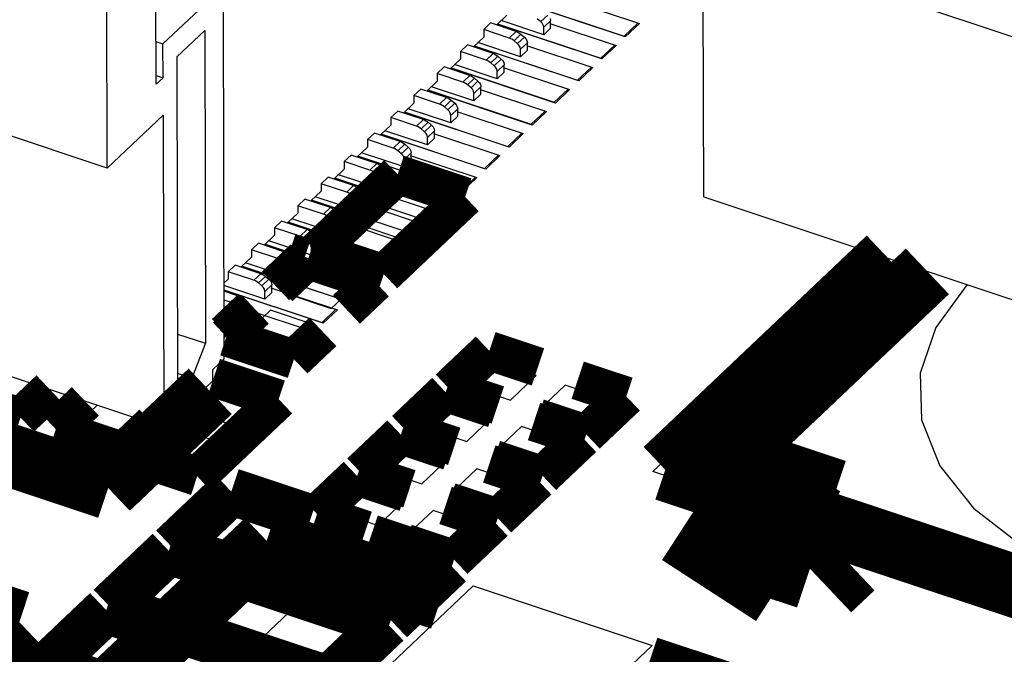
# Model space of a CAD drawing. Extents: x 0 to 1189, y 0 to 841.
# Tile 251 of 256: x 593.23 to 597.01, y 556.23 to 558.67. Entities that reach past the tile are written whole.
import ezdxf

# ---------------------------------------------------------------- set-up
doc = ezdxf.new("R2010")
doc.units = 0
doc.header["$LTSCALE"] = 65.395
doc.layers.get('0').update_dxf_attribs({"linetype": 'CONTINUOUS'})
doc.layers.add('AL-BASE_ES7632BT_22_2', color=7, linetype='CONTINUOUS')

msp = doc.modelspace()

# ---------------------------------------------------------------- linework, layer by layer
at = {"color": 7, "linetype": 'Continuous'}
for p, q in [((594.0123, 557.3652), (594.0075, 559.6082)), ((593.5628, 558.0992), (593.5605, 559.1845)), ((593.7502, 558.4219), (593.7486, 559.2033)), ((593.5628, 558.0992), (591.4567, 558.8)), ((593.7768, 558.5775), (593.9556, 558.747)), ((595.5558, 558.6041), (595.1532, 558.7381)), ((595.1541, 558.7389), (595.5513, 558.6068)), ((595.3547, 558.7408), (595.6103, 558.6558)), ((595.0613, 558.651), (595.1006, 558.6883)), ((595.2575, 558.6884), (595.2307, 558.663)), ((595.038, 558.658), (595.0112, 558.6325)), ((595.1367, 558.6251), (595.038, 558.658)), ((595.4664, 558.5194), (595.0637, 558.6534)), ((595.0647, 558.6542), (595.4619, 558.522)), ((595.2421, 558.6123), (595.0781, 558.6669)), ((595.2295, 558.664), (595.2174, 558.6741)), ((595.236, 558.6574), (595.2295, 558.664)), ((595.2404, 558.6498), (595.236, 558.6574)), ((595.2421, 558.6413), (595.2404, 558.6498)), ((595.2421, 558.6413), (595.2689, 558.6667)), ((595.2653, 558.6561), (595.5209, 558.571)), ((595.2673, 558.6748), (595.2689, 558.6667)), ((595.2689, 558.6378), (595.2689, 558.6667)), ((595.5513, 558.6068), (595.6049, 558.6576)), ((595.6103, 558.6558), (595.5558, 558.6041)), ((593.9379, 558.6287), (593.8306, 558.5271)), ((593.9379, 558.6287), (593.9405, 557.4252)), ((595.0112, 558.6325), (595.0112, 558.6036)), ((595.1098, 558.5997), (595.0112, 558.6325)), ((595.1367, 558.6251), (595.1098, 558.5997)), ((595.128, 558.5894), (595.1548, 558.6148)), ((595.1681, 558.6037), (595.1413, 558.5783)), ((595.149, 558.6191), (595.1548, 558.6148)), ((595.1548, 558.6148), (595.168, 558.6038)), ((595.2421, 558.6123), (595.2421, 558.6413)), ((595.2421, 558.6123), (595.2689, 558.6378)), ((593.7499, 558.5865), (593.7768, 558.5775)), ((593.7771, 558.4473), (593.7768, 558.5775)), ((594.9486, 558.5732), (594.9218, 558.5478)), ((595.0472, 558.5404), (594.9486, 558.5732)), ((594.9719, 558.5663), (595.0112, 558.6036)), ((595.377, 558.4347), (594.9744, 558.5686)), ((594.9752, 558.5695), (595.3725, 558.4373)), ((595.1527, 558.5276), (594.9887, 558.5822)), ((595.1161, 558.5971), (595.1098, 558.5997)), ((595.1401, 558.5792), (595.128, 558.5894)), ((595.1466, 558.5727), (595.1401, 558.5792)), ((595.151, 558.565), (595.1466, 558.5727)), ((595.1527, 558.5565), (595.1795, 558.582)), ((595.1759, 558.5714), (595.4315, 558.4863)), ((595.1779, 558.59), (595.1795, 558.582)), ((595.1795, 558.553), (595.1795, 558.582)), ((595.4619, 558.522), (595.5155, 558.5729)), ((595.5209, 558.571), (595.4664, 558.5194)), ((594.9218, 558.5478), (594.9218, 558.5189)), ((595.0204, 558.515), (594.9218, 558.5478)), ((595.0472, 558.5404), (595.0204, 558.515)), ((595.0386, 558.5047), (595.0654, 558.5301)), ((595.0596, 558.5344), (595.0654, 558.5301)), ((595.0654, 558.5301), (595.0786, 558.519)), ((595.1527, 558.5565), (595.151, 558.565)), ((595.1527, 558.5276), (595.1527, 558.5565)), ((595.1527, 558.5276), (595.1795, 558.553)), ((593.8306, 558.5271), (593.8334, 557.2392)), ((594.8825, 558.4815), (594.9218, 558.5189)), ((595.0633, 558.4429), (594.8992, 558.4975)), ((595.0267, 558.5124), (595.0204, 558.515)), ((595.0507, 558.4945), (595.0386, 558.5047)), ((595.0572, 558.488), (595.0507, 558.4945)), ((595.0787, 558.5189), (595.0519, 558.4935)), ((595.0632, 558.4718), (595.0901, 558.4972)), ((595.0885, 558.5053), (595.0901, 558.4972)), ((595.0901, 558.4683), (595.0901, 558.4972)), ((593.7502, 558.4562), (593.7771, 558.4473)), ((594.8592, 558.4885), (594.8324, 558.4631)), ((594.8324, 558.4631), (594.8324, 558.4341)), ((594.931, 558.4303), (594.8324, 558.4631)), ((594.9578, 558.4557), (594.8592, 558.4885)), ((595.2876, 558.3499), (594.8849, 558.4839)), ((594.8858, 558.4848), (595.2831, 558.3526)), ((594.9578, 558.4557), (594.931, 558.4303)), ((595.0616, 558.4803), (595.0572, 558.488)), ((595.0632, 558.4718), (595.0616, 558.4803)), ((595.0633, 558.4429), (595.0632, 558.4718)), ((595.0633, 558.4429), (595.0901, 558.4683)), ((595.0865, 558.4866), (595.3421, 558.4016)), ((595.3725, 558.4373), (595.4261, 558.4882)), ((595.4315, 558.4863), (595.377, 558.4347)), ((593.7771, 558.4473), (593.7502, 558.4219)), ((594.7931, 558.3968), (594.8324, 558.4341)), ((594.9373, 558.4277), (594.931, 558.4303)), ((594.9492, 558.4199), (594.976, 558.4454)), ((594.9613, 558.4098), (594.9492, 558.4199)), ((594.9893, 558.4342), (594.9625, 558.4088)), ((594.9702, 558.4496), (594.976, 558.4454)), ((594.976, 558.4454), (594.9892, 558.4343)), ((594.9991, 558.4206), (595.0007, 558.4125)), ((594.7698, 558.4038), (594.743, 558.3783)), ((594.743, 558.3783), (594.743, 558.3494)), ((594.8416, 558.3455), (594.743, 558.3783)), ((594.8684, 558.3709), (594.7698, 558.4038)), ((595.1982, 558.2652), (594.7956, 558.3992)), ((594.7964, 558.4), (595.1937, 558.2679)), ((594.9739, 558.3581), (594.8098, 558.4127)), ((594.9678, 558.4032), (594.9613, 558.4098)), ((594.9721, 558.3956), (594.9678, 558.4032)), ((594.9738, 558.3871), (594.9721, 558.3956)), ((594.9738, 558.3871), (595.0007, 558.4125)), ((594.9739, 558.3581), (594.9738, 558.3871)), ((594.9739, 558.3581), (595.0007, 558.3836)), ((594.9971, 558.4019), (595.2527, 558.3169)), ((595.0007, 558.3836), (595.0007, 558.4125)), ((595.2831, 558.3526), (595.3367, 558.4034)), ((595.3421, 558.4016), (595.2876, 558.3499)), ((594.7037, 558.3121), (594.743, 558.3494)), ((594.8684, 558.3709), (594.8416, 558.3455)), ((594.8479, 558.343), (594.8416, 558.3455)), ((594.8598, 558.3352), (594.8866, 558.3606)), ((594.8999, 558.3495), (594.8731, 558.3241)), ((594.8808, 558.3649), (594.8866, 558.3606)), ((594.8866, 558.3606), (594.8998, 558.3496)), ((593.7774, 558.3026), (593.5628, 558.0992)), ((593.7774, 558.3026), (593.78, 557.1015)), ((594.6804, 558.319), (594.6536, 558.2936)), ((594.779, 558.2862), (594.6804, 558.319)), ((595.1088, 558.1805), (594.7061, 558.3144)), ((594.707, 558.3153), (595.1043, 558.1831)), ((594.8845, 558.2734), (594.7204, 558.328)), ((594.8719, 558.3251), (594.8598, 558.3352)), ((594.8784, 558.3185), (594.8719, 558.3251)), ((594.8827, 558.3108), (594.8784, 558.3185)), ((594.8844, 558.3024), (594.8827, 558.3108)), ((594.8844, 558.3024), (594.9113, 558.3278)), ((594.8845, 558.2734), (594.8844, 558.3024)), ((594.9077, 558.3171), (595.1633, 558.2321)), ((594.9097, 558.3358), (594.9113, 558.3278)), ((594.9113, 558.2988), (594.9113, 558.3278)), ((595.1937, 558.2679), (595.2473, 558.3187)), ((595.2527, 558.3169), (595.1982, 558.2652)), ((594.6142, 558.2274), (594.6536, 558.2647)), ((594.6536, 558.2936), (594.6536, 558.2647)), ((594.7522, 558.2608), (594.6536, 558.2936)), ((594.779, 558.2862), (594.7522, 558.2608)), ((594.7704, 558.2505), (594.7972, 558.2759)), ((594.8105, 558.2648), (594.7837, 558.2393)), ((594.7914, 558.2802), (594.7972, 558.2759)), ((594.7972, 558.2759), (594.8104, 558.2649)), ((594.8845, 558.2734), (594.9113, 558.2988)), ((594.591, 558.2343), (594.5642, 558.2089)), ((594.6896, 558.2015), (594.591, 558.2343)), ((595.0194, 558.0958), (594.6168, 558.2297)), ((594.6176, 558.2306), (595.0149, 558.0984)), ((594.7951, 558.1887), (594.631, 558.2433)), ((594.7585, 558.2582), (594.7522, 558.2608)), ((594.7825, 558.2403), (594.7704, 558.2505)), ((594.789, 558.2338), (594.7825, 558.2403)), ((594.7933, 558.2261), (594.789, 558.2338)), ((594.795, 558.2176), (594.7933, 558.2261)), ((594.795, 558.2176), (594.8219, 558.243)), ((594.8183, 558.2324), (595.0739, 558.1474)), ((594.8203, 558.2511), (594.8219, 558.243)), ((594.8219, 558.2141), (594.8219, 558.243)), ((595.1043, 558.1831), (595.1579, 558.234)), ((595.1633, 558.2321), (595.1088, 558.1805)), ((594.5642, 558.2089), (594.5642, 558.1799)), ((594.6628, 558.1761), (594.5642, 558.2089)), ((594.6896, 558.2015), (594.6628, 558.1761)), ((594.681, 558.1657), (594.7078, 558.1912)), ((594.702, 558.1954), (594.7078, 558.1912)), ((594.7078, 558.1912), (594.721, 558.1801)), ((594.7951, 558.1887), (594.795, 558.2176)), ((594.7951, 558.1887), (594.8219, 558.2141)), ((594.5016, 558.1496), (594.4748, 558.1242)), ((594.6002, 558.1167), (594.5016, 558.1496)), ((594.5248, 558.1426), (594.5642, 558.1799)), ((594.7057, 558.1039), (594.5416, 558.1585)), ((594.6691, 558.1735), (594.6628, 558.1761)), ((594.6931, 558.1556), (594.681, 558.1657)), ((594.6996, 558.1491), (594.6931, 558.1556)), ((594.7211, 558.18), (594.6943, 558.1546)), ((594.7039, 558.1414), (594.6996, 558.1491)), ((594.7056, 558.1329), (594.7325, 558.1583)), ((594.7309, 558.1664), (594.7325, 558.1583)), ((594.7325, 558.1294), (594.7325, 558.1583)), ((595.0149, 558.0984), (595.0685, 558.1492)), ((594.4748, 558.1242), (594.4748, 558.0952)), ((594.5734, 558.0913), (594.4748, 558.1242)), ((594.93, 558.011), (594.5273, 558.145)), ((594.5282, 558.1458), (594.9255, 558.0137)), ((594.6002, 558.1167), (594.5734, 558.0913)), ((594.7056, 558.1329), (594.7039, 558.1414)), ((594.7057, 558.1039), (594.7056, 558.1329)), ((594.7057, 558.1039), (594.7325, 558.1294)), ((594.7289, 558.1477), (594.9845, 558.0627)), ((595.0739, 558.1474), (595.0194, 558.0958)), ((594.4354, 558.0579), (594.4748, 558.0952)), ((594.6163, 558.0192), (594.4522, 558.0738)), ((594.5797, 558.0888), (594.5734, 558.0913)), ((594.5915, 558.081), (594.6184, 558.1064)), ((594.6037, 558.0709), (594.5915, 558.081)), ((594.6317, 558.0953), (594.6049, 558.0699)), ((594.6126, 558.1107), (594.6184, 558.1064)), ((594.6162, 558.0482), (594.6431, 558.0736)), ((594.6184, 558.1064), (594.6316, 558.0954)), ((594.6415, 558.0816), (594.6431, 558.0736)), ((594.6431, 558.0446), (594.6431, 558.0736)), ((594.4122, 558.0648), (594.3854, 558.0394)), ((594.3854, 558.0394), (594.3854, 558.0105)), ((594.484, 558.0066), (594.3854, 558.0394)), ((594.5108, 558.032), (594.4122, 558.0648)), ((594.8406, 557.9263), (594.4379, 558.0603)), ((594.4388, 558.0611), (594.8361, 557.9289)), ((594.6102, 558.0643), (594.6037, 558.0709)), ((594.6145, 558.0566), (594.6102, 558.0643)), ((594.6162, 558.0482), (594.6145, 558.0566)), ((594.6163, 558.0192), (594.6162, 558.0482)), ((594.6163, 558.0192), (594.6431, 558.0446)), ((594.6395, 558.063), (594.8951, 557.978)), ((594.9255, 558.0137), (594.9791, 558.0645)), ((594.9845, 558.0627), (594.93, 558.011)), ((594.346, 557.9732), (594.3854, 558.0105)), ((594.5108, 558.032), (594.484, 558.0066)), ((594.4903, 558.004), (594.484, 558.0066)), ((594.5021, 557.9963), (594.529, 558.0217)), ((594.5423, 558.0106), (594.5155, 557.9851)), ((594.5232, 558.026), (594.529, 558.0217)), ((594.529, 558.0217), (594.5422, 558.0107)), ((594.3228, 557.9801), (594.296, 557.9547)), ((594.4214, 557.9473), (594.3228, 557.9801)), ((594.7512, 557.8415), (594.3485, 557.9755)), ((594.3494, 557.9764), (594.7467, 557.8442)), ((594.5269, 557.9345), (594.3628, 557.9891)), ((594.5143, 557.9861), (594.5021, 557.9963)), ((594.5208, 557.9796), (594.5143, 557.9861)), ((594.5251, 557.9719), (594.5208, 557.9796)), ((594.5268, 557.9634), (594.5251, 557.9719)), ((594.5268, 557.9634), (594.5537, 557.9888)), ((594.5269, 557.9345), (594.5268, 557.9634)), ((594.5269, 557.9345), (594.5537, 557.9599)), ((594.5501, 557.9782), (594.8057, 557.8932)), ((594.5521, 557.9969), (594.5537, 557.9888)), ((594.5537, 557.9599), (594.5537, 557.9888)), ((594.8361, 557.9289), (594.8897, 557.9798)), ((594.8951, 557.978), (594.8406, 557.9263)), ((594.2566, 557.8884), (594.296, 557.9257)), ((594.296, 557.9547), (594.296, 557.9257)), ((594.3946, 557.9219), (594.296, 557.9547)), ((594.4214, 557.9473), (594.3946, 557.9219)), ((594.4009, 557.9193), (594.3946, 557.9219)), ((594.4127, 557.9116), (594.4396, 557.937)), ((594.4529, 557.9258), (594.4261, 557.9004)), ((594.4338, 557.9413), (594.4396, 557.937)), ((594.4396, 557.937), (594.4528, 557.9259)), ((594.2334, 557.8954), (594.2066, 557.87)), ((594.332, 557.8626), (594.2334, 557.8954)), ((594.6618, 557.7568), (594.2591, 557.8908)), ((594.26, 557.8916), (594.6573, 557.7595)), ((594.4375, 557.8498), (594.2734, 557.9043)), ((594.4249, 557.9014), (594.4127, 557.9116)), ((594.4314, 557.8949), (594.4249, 557.9014)), ((594.4357, 557.8872), (594.4314, 557.8949)), ((594.4374, 557.8787), (594.4357, 557.8872)), ((594.4374, 557.8787), (594.4643, 557.9041)), ((594.4607, 557.8935), (594.7163, 557.8085)), ((594.4627, 557.9122), (594.4643, 557.9041)), ((594.4643, 557.8752), (594.4643, 557.9041)), ((594.7467, 557.8442), (594.8003, 557.895)), ((594.8057, 557.8932), (594.7512, 557.8415)), ((594.2066, 557.87), (594.2066, 557.841)), ((594.3052, 557.8371), (594.2066, 557.87)), ((594.332, 557.8626), (594.3052, 557.8371)), ((594.3233, 557.8268), (594.3502, 557.8522)), ((594.3444, 557.8565), (594.3502, 557.8522)), ((594.3502, 557.8522), (594.3634, 557.8412)), ((594.4375, 557.8498), (594.4374, 557.8787)), ((594.4375, 557.8498), (594.4643, 557.8752)), ((594.144, 557.8106), (594.1171, 557.7852)), ((594.2426, 557.7778), (594.144, 557.8106)), ((594.1672, 557.8037), (594.2066, 557.841)), ((594.3481, 557.765), (594.184, 557.8196)), ((594.3115, 557.8346), (594.3052, 557.8371)), ((594.3355, 557.8167), (594.3233, 557.8268)), ((594.342, 557.8101), (594.3355, 557.8167)), ((594.3635, 557.8411), (594.3367, 557.8157)), ((594.3463, 557.8025), (594.342, 557.8101)), ((594.348, 557.794), (594.3748, 557.8194)), ((594.3713, 557.8088), (594.6269, 557.7237)), ((594.3733, 557.8274), (594.3748, 557.8194)), ((594.3749, 557.7904), (594.3748, 557.8194)), ((594.6573, 557.7595), (594.7109, 557.8103)), ((594.7163, 557.8085), (594.6618, 557.7568)), ((593.78, 557.1015), (591.6738, 557.8022)), ((594.1171, 557.7852), (594.1172, 557.7563)), ((594.2158, 557.7524), (594.1171, 557.7852)), ((594.5724, 557.6721), (594.1697, 557.806)), ((594.1706, 557.8069), (594.5679, 557.6747)), ((594.2426, 557.7778), (594.2158, 557.7524)), ((594.255, 557.7718), (594.2608, 557.7675)), ((594.348, 557.794), (594.3463, 557.8025)), ((594.3481, 557.765), (594.348, 557.794)), ((594.3481, 557.765), (594.3749, 557.7904)), ((594.0778, 557.719), (594.1172, 557.7563)), ((594.2587, 557.6803), (594.0946, 557.7349)), ((594.2221, 557.7498), (594.2158, 557.7524)), ((594.2339, 557.7421), (594.2608, 557.7675)), ((594.2461, 557.7319), (594.2339, 557.7421)), ((594.2741, 557.7564), (594.2473, 557.731)), ((594.2586, 557.7092), (594.2854, 557.7347)), ((594.2608, 557.7675), (594.274, 557.7565)), ((594.2839, 557.7427), (594.2854, 557.7347)), ((594.2855, 557.7057), (594.2854, 557.7347)), ((595.6621, 556.9318), (596.5382, 557.7622)), ((594.0546, 557.7259), (594.0277, 557.7005)), ((594.0277, 557.7005), (594.0278, 557.6716)), ((594.1264, 557.6677), (594.0277, 557.7005)), ((594.1532, 557.6931), (594.0546, 557.7259)), ((594.483, 557.5874), (594.0803, 557.7213)), ((594.0812, 557.7222), (594.4785, 557.59)), ((594.2526, 557.7254), (594.2461, 557.7319)), ((594.2569, 557.7177), (594.2526, 557.7254)), ((594.2586, 557.7092), (594.2569, 557.7177)), ((594.2587, 557.6803), (594.2586, 557.7092)), ((594.2587, 557.6803), (594.2855, 557.7057)), ((594.2819, 557.7241), (594.5375, 557.639)), ((594.5679, 557.6747), (594.6215, 557.7256)), ((594.6269, 557.7237), (594.5724, 557.6721)), ((594.0117, 557.6563), (594.0278, 557.6716)), ((594.1532, 557.6931), (594.1264, 557.6677)), ((594.1327, 557.6651), (594.1264, 557.6677)), ((594.1445, 557.6574), (594.1714, 557.6828)), ((594.1567, 557.6472), (594.1445, 557.6574)), ((594.1847, 557.6716), (594.1579, 557.6462)), ((594.1656, 557.6871), (594.1714, 557.6828)), ((594.1714, 557.6828), (594.1846, 557.6717)), ((594.1945, 557.658), (594.196, 557.6499)), ((594.1693, 557.5956), (594.0117, 557.648)), ((594.0118, 557.6308), (594.3891, 557.5053)), ((594.3936, 557.5026), (594.0118, 557.6297)), ((594.0638, 557.6084), (594.0118, 557.6257)), ((594.1632, 557.6407), (594.1567, 557.6472)), ((594.1675, 557.633), (594.1632, 557.6407)), ((594.1692, 557.6245), (594.1675, 557.633)), ((594.1692, 557.6245), (594.196, 557.6499)), ((594.1693, 557.5956), (594.1692, 557.6245)), ((594.1693, 557.5956), (594.1961, 557.621)), ((594.1925, 557.6393), (594.4481, 557.5543)), ((594.1961, 557.621), (594.196, 557.6499)), ((594.4785, 557.59), (594.5321, 557.6409)), ((594.5375, 557.639), (594.483, 557.5874)), ((594.037, 557.5829), (594.0118, 557.5913)), ((594.0638, 557.6084), (594.037, 557.5829)), ((594.0433, 557.5804), (594.037, 557.5829)), ((594.0551, 557.5726), (594.082, 557.598)), ((594.0953, 557.5869), (594.0685, 557.5615)), ((594.0762, 557.6023), (594.082, 557.598)), ((594.082, 557.598), (594.0952, 557.587)), ((594.0673, 557.5625), (594.0551, 557.5726)), ((594.0738, 557.5559), (594.0673, 557.5625)), ((594.0781, 557.5483), (594.0738, 557.5559)), ((594.0798, 557.5398), (594.0781, 557.5483)), ((594.0798, 557.5398), (594.1066, 557.5652)), ((594.1031, 557.5546), (594.3587, 557.4696)), ((594.1051, 557.5733), (594.1066, 557.5652)), ((594.1067, 557.5363), (594.1066, 557.5652)), ((594.3891, 557.5053), (594.4427, 557.5561)), ((594.4481, 557.5543), (594.3936, 557.5026)), ((594.3042, 557.4179), (594.0103, 557.5157)), ((594.0106, 557.5167), (594.2997, 557.4206)), ((594.0799, 557.5108), (594.012, 557.5334)), ((594.0799, 557.5108), (594.0798, 557.5398)), ((594.0799, 557.5108), (594.1067, 557.5363)), ((594.0121, 557.4954), (594.0157, 557.4885)), ((594.0121, 557.4756), (594.0172, 557.4805)), ((594.0137, 557.4698), (594.2693, 557.3848)), ((594.0157, 557.4885), (594.0172, 557.4805)), ((594.0173, 557.4515), (594.0172, 557.4805)), ((594.2997, 557.4206), (594.3533, 557.4714)), ((594.3587, 557.4696), (594.3042, 557.4179)), ((593.833, 557.461), (593.9405, 557.4252)), ((594.0122, 557.4466), (594.0173, 557.4515)), ((593.9405, 557.4252), (593.8886, 557.2915)), ((594.0123, 557.4017), (594.2103, 557.3358)), ((594.2148, 557.3332), (594.0123, 557.4005)), ((594.0123, 557.3652), (593.9676, 557.3228)), ((594.2103, 557.3358), (594.2639, 557.3867)), ((594.2693, 557.3848), (594.2148, 557.3332)), ((593.9676, 557.3228), (593.9677, 557.2794)), ((593.9677, 557.2794), (593.78, 557.1015)), ((593.8333, 557.3099), (593.8886, 557.2915)), ((593.8334, 557.2392), (593.8886, 557.2915)), ((598.9713, 555.8308), (595.6621, 556.9318)), ((594.4717, 556.0181), (594.9712, 556.4916)), ((594.9712, 556.4916), (595.6591, 556.2627)), ((595.6591, 556.2627), (595.1595, 555.7893))]:
    msp.add_line(p, q, dxfattribs=at)
at = {"color": 1, "linetype": 'Continuous'}
for p, q in [((594.6989, 558.034), (594.6025, 557.9426)), ((594.867, 557.978), (594.6989, 558.034)), ((594.7706, 557.8867), (594.867, 557.978)), ((594.6025, 557.9426), (594.7706, 557.8867)), ((594.5364, 557.88), (594.44, 557.7886)), ((594.7045, 557.824), (594.5364, 557.88)), ((594.6081, 557.7327), (594.7045, 557.824)), ((594.44, 557.7886), (594.6081, 557.7327)), ((594.1799, 557.6767), (594.2032, 557.6988)), ((594.3531, 557.7063), (594.2567, 557.615)), ((594.5213, 557.6504), (594.3531, 557.7063)), ((594.4249, 557.559), (594.5213, 557.6504)), ((594.2567, 557.615), (594.4249, 557.559)), ((594.1906, 557.5523), (594.0942, 557.461)), ((594.3588, 557.4964), (594.1906, 557.5523)), ((594.012, 557.5176), (594.0244, 557.5293)), ((594.2624, 557.405), (594.3588, 557.4964)), ((594.0942, 557.461), (594.2624, 557.405)), ((595.0516, 557.3555), (594.9517, 557.2608)), ((595.2138, 557.3015), (595.0516, 557.3555)), ((595.1138, 557.2068), (595.2138, 557.3015)), ((593.2101, 557.1807), (593.2963, 557.2624)), ((593.981, 557.2557), (593.8846, 557.1644)), ((594.1491, 557.1998), (593.981, 557.2557)), ((594.9517, 557.2608), (595.1138, 557.2068)), ((595.325, 557.2645), (595.2251, 557.1698)), ((595.4872, 557.2105), (595.325, 557.2645)), ((595.3873, 557.1158), (595.4872, 557.2105)), ((593.5242, 557.1866), (593.438, 557.1049)), ((593.8846, 557.1644), (594.0527, 557.1085)), ((594.0527, 557.1085), (594.1491, 557.1998)), ((594.8835, 557.1962), (594.7836, 557.1015)), ((595.0457, 557.1422), (594.8835, 557.1962)), ((595.2251, 557.1698), (595.3873, 557.1158)), ((593.6062, 557.049), (593.6924, 557.1307)), ((594.9458, 557.0475), (595.0457, 557.1422)), ((593.438, 557.1049), (593.6062, 557.049)), ((593.8185, 557.1017), (593.7221, 557.0104)), ((593.9866, 557.0458), (593.8185, 557.1017)), ((594.7836, 557.1015), (594.9458, 557.0475)), ((595.157, 557.1052), (595.0571, 557.0105)), ((595.3192, 557.0513), (595.157, 557.1052)), ((595.2192, 556.9566), (595.3192, 557.0513)), ((593.8902, 556.9544), (593.9866, 557.0458)), ((594.7111, 557.0328), (594.6112, 556.9381)), ((594.8733, 556.9788), (594.7111, 557.0328)), ((593.7221, 557.0104), (593.8902, 556.9544)), ((594.7734, 556.8841), (594.8733, 556.9788)), ((595.0571, 557.0105), (595.2192, 556.9566)), ((594.6112, 556.9381), (594.7734, 556.8841)), ((594.9845, 556.9418), (594.8846, 556.8471)), ((595.1467, 556.8878), (594.9845, 556.9418)), ((594.5429, 556.8734), (594.443, 556.7787)), ((594.7051, 556.8194), (594.5429, 556.8734)), ((595.0468, 556.7931), (595.1467, 556.8878)), ((594.8846, 556.8471), (595.0468, 556.7931)), ((594.068, 556.793), (593.9227, 556.6552)), ((594.3125, 556.7116), (594.068, 556.793)), ((594.6052, 556.7247), (594.7051, 556.8194)), ((594.443, 556.7787), (594.6052, 556.7247)), ((594.8164, 556.7824), (594.7165, 556.6877)), ((594.9785, 556.7284), (594.8164, 556.7824)), ((594.1672, 556.5739), (594.3125, 556.7116)), ((594.8786, 556.6337), (594.9785, 556.7284)), ((594.7165, 556.6877), (594.8786, 556.6337)), ((593.9227, 556.6552), (594.1672, 556.5739)), ((594.5265, 556.6404), (594.3812, 556.5027)), ((594.7711, 556.559), (594.5265, 556.6404)), ((593.8274, 556.565), (593.6821, 556.4272)), ((594.072, 556.4836), (593.8274, 556.565)), ((594.6258, 556.4213), (594.7711, 556.559)), ((593.9266, 556.3459), (594.072, 556.4836)), ((594.3812, 556.5027), (594.6258, 556.4213)), ((593.6821, 556.4272), (593.9266, 556.3459)), ((594.286, 556.4124), (594.1406, 556.2747)), ((594.5305, 556.331), (594.286, 556.4124)), ((593.5867, 556.3368), (593.4414, 556.1991)), ((593.8313, 556.2555), (593.5867, 556.3368)), ((594.3852, 556.1933), (594.5305, 556.331)), ((593.6859, 556.1177), (593.8313, 556.2555)), ((594.1406, 556.2747), (594.3852, 556.1933))]:
    msp.add_line(p, q, dxfattribs=at)
at = {"color": 7, "linetype": 'Continuous'}
for points in [[(595.1367, 558.6251), (595.1429, 558.6226), (595.149, 558.6191)], [(595.168, 558.6038), (595.174, 558.5974), (595.1779, 558.59)], [(595.128, 558.5894), (595.1222, 558.5937), (595.1161, 558.5971)], [(595.0472, 558.5404), (595.0535, 558.5378), (595.0596, 558.5344)], [(595.0386, 558.5047), (595.0328, 558.5089), (595.0267, 558.5124)], [(595.0786, 558.519), (595.0846, 558.5126), (595.0885, 558.5053)], [(594.9578, 558.4557), (594.9641, 558.4531), (594.9702, 558.4496)], [(594.9492, 558.4199), (594.9434, 558.4242), (594.9373, 558.4277)], [(594.9892, 558.4343), (594.9952, 558.4279), (594.9991, 558.4206)], [(594.8598, 558.3352), (594.854, 558.3395), (594.8479, 558.343)], [(594.8684, 558.3709), (594.8747, 558.3684), (594.8808, 558.3649)], [(594.8998, 558.3496), (594.9058, 558.3432), (594.9097, 558.3358)], [(594.779, 558.2862), (594.7853, 558.2836), (594.7914, 558.2802)], [(594.8104, 558.2649), (594.8164, 558.2584), (594.8203, 558.2511)], [(594.7704, 558.2505), (594.7646, 558.2548), (594.7585, 558.2582)], [(594.6896, 558.2015), (594.6959, 558.1989), (594.702, 558.1954)], [(594.681, 558.1657), (594.6752, 558.17), (594.6691, 558.1735)], [(594.721, 558.1801), (594.727, 558.1737), (594.7309, 558.1664)], [(594.6002, 558.1167), (594.6065, 558.1142), (594.6126, 558.1107)], [(594.5915, 558.081), (594.5858, 558.0853), (594.5797, 558.0888)], [(594.6316, 558.0954), (594.6376, 558.089), (594.6415, 558.0816)], [(594.5021, 557.9963), (594.4964, 558.0006), (594.4903, 558.004)], [(594.5108, 558.032), (594.5171, 558.0295), (594.5232, 558.026)], [(594.5422, 558.0107), (594.5482, 558.0042), (594.5521, 557.9969)], [(594.4214, 557.9473), (594.4277, 557.9447), (594.4338, 557.9413)], [(594.4528, 557.9259), (594.4588, 557.9195), (594.4627, 557.9122)], [(594.4127, 557.9116), (594.407, 557.9158), (594.4009, 557.9193)], [(594.332, 557.8626), (594.3383, 557.86), (594.3444, 557.8565)], [(594.3233, 557.8268), (594.3176, 557.8311), (594.3115, 557.8346)], [(594.3634, 557.8412), (594.3694, 557.8348), (594.3733, 557.8274)], [(594.2426, 557.7778), (594.2489, 557.7753), (594.255, 557.7718)], [(594.2339, 557.7421), (594.2282, 557.7464), (594.2221, 557.7498)], [(594.274, 557.7565), (594.28, 557.75), (594.2839, 557.7427)], [(594.1445, 557.6574), (594.1388, 557.6616), (594.1327, 557.6651)], [(594.1532, 557.6931), (594.1595, 557.6905), (594.1656, 557.6871)], [(594.1846, 557.6717), (594.1906, 557.6653), (594.1945, 557.658)], [(596.8717, 557.6512), (596.7507, 557.4856), (596.6913, 557.3099), (596.696, 557.131), (596.7662, 556.9536), (596.8968, 556.7907), (597.083, 556.646), (597.3216, 556.5235), (597.5949, 556.4325), (597.8953, 556.3742), (598.2106, 556.3511), (598.5332, 556.3647), (598.8392, 556.414), (599.1215, 556.4968), (599.3724, 556.612), (599.5744, 556.752)], [(594.0638, 557.6084), (594.0701, 557.6058), (594.0762, 557.6023)], [(594.0952, 557.587), (594.1012, 557.5806), (594.1051, 557.5733)], [(594.0551, 557.5726), (594.0494, 557.5769), (594.0433, 557.5804)]]:
    msp.add_lwpolyline(points, dxfattribs=at)
for points, const_width in [([(593.5662, 556.8684), (588.7657, 558.4655)], 0.2416), ([(594.3669, 557.7781), (594.6803, 558.0751)], 0.151), ([(594.6803, 558.0751), (594.9401, 557.9886)], 0.151), ([(594.9401, 557.9886), (594.6267, 557.6916)], 0.151), ([(594.2621, 557.7715), (594.3211, 557.7518)], 0.151), ([(594.6267, 557.6916), (594.3669, 557.7781)], 0.151), ([(596.5682, 557.7522), (595.7099, 556.9388)], 0.2416), ([(594.3211, 557.7518), (594.2099, 557.6464)], 0.151), ([(594.2232, 557.6419), (594.3345, 557.7474)], 0.151), ([(594.3345, 557.7474), (594.5944, 557.6609)], 0.151), ([(596.7187, 557.7021), (595.8604, 556.8887)], 0.2416), ([(594.5944, 557.6609), (594.4831, 557.5555)], 0.151), ([(594.119, 557.5603), (594.0173, 557.4638)], 0.151), ([(594.0211, 557.4504), (594.1324, 557.5558)], 0.151), ([(594.3923, 557.4694), (594.281, 557.3639)], 0.151), ([(594.281, 557.3639), (594.0211, 557.4504)], 0.151), ([(594.8786, 557.2502), (595.033, 557.3965)], 0.151), ([(595.033, 557.3965), (595.2202, 557.3342)], 0.151), ([(593.9587, 557.2404), (593.5662, 556.8684)], 0.2416), ([(593.9724, 557.2935), (594.2222, 557.2104)], 0.151), ([(595.3731, 557.2834), (595.5603, 557.2211)], 0.151), ([(593.3421, 557.2472), (593.2287, 557.1397)], 0.151), ([(595.0658, 557.1879), (594.8786, 557.2502)], 0.151), ([(593.2287, 557.1397), (592.9688, 557.2261)], 0.151), ([(594.2222, 557.2104), (593.9088, 556.9134)], 0.151), ([(594.7105, 557.0909), (594.8649, 557.2373)], 0.151), ([(594.8649, 557.2373), (595.0522, 557.175)], 0.151), ([(595.5603, 557.2211), (595.4059, 557.0747)], 0.151), ([(593.3649, 557.0943), (593.4784, 557.2018)], 0.151), ([(595.4059, 557.0747), (595.2187, 557.137)], 0.151), ([(593.6248, 557.0079), (593.3649, 557.0943)], 0.151), ([(593.7382, 557.1154), (593.6248, 557.0079)], 0.151), ([(593.649, 556.9998), (593.7624, 557.1073)], 0.151), ([(594.8978, 557.0286), (594.7105, 557.0909)], 0.151), ([(595.205, 557.1241), (595.3923, 557.0618)], 0.151), ([(594.5381, 556.9275), (594.6925, 557.0738)], 0.151), ([(594.6925, 557.0738), (594.8797, 557.0115)], 0.151), ([(595.3923, 557.0618), (595.2378, 556.9155)], 0.151), ([(595.8595, 556.8407), (596.3108, 556.6905)], 0.5946), ([(596.2213, 556.6058), (595.8595, 556.8407)], 0.5946), ([(593.9088, 556.9134), (593.649, 556.9998)], 0.151), ([(595.2378, 556.9155), (595.0506, 556.9778)], 0.151), ([(595.7099, 556.9388), (595.8604, 556.8887)], 0.2416), ([(595.0326, 556.9607), (595.2198, 556.8984)], 0.151), ([(594.3699, 556.7681), (594.5243, 556.9145)], 0.151), ([(594.5243, 556.9145), (594.7116, 556.8522)], 0.151), ([(594.7253, 556.8652), (594.5381, 556.9275)], 0.151), ([(595.8604, 556.8887), (598.8674, 555.8882)], 0.2416), ([(596.3108, 556.6905), (596.2213, 556.6058)], 0.5946), ([(593.813, 556.6394), (594.0401, 556.8546)], 0.1812), ([(594.0401, 556.8546), (594.3458, 556.7529)], 0.1812), ([(595.2198, 556.8984), (595.0654, 556.7521)], 0.151), ([(594.8644, 556.8013), (595.0516, 556.739)], 0.151), ([(595.0654, 556.7521), (594.8782, 556.8143)], 0.151), ([(594.5571, 556.7058), (594.3699, 556.7681)], 0.151), ([(592.9066, 555.4621), (594.1761, 556.6652)], 0.2416), ([(594.1761, 556.6652), (594.8468, 556.4421)], 0.2416), ([(595.0516, 556.739), (594.8972, 556.5927)], 0.151), ([(594.8807, 556.5749), (594.575, 556.6766)], 0.1812), ([(593.5724, 556.4114), (593.7995, 556.6266)], 0.1812), ([(593.7995, 556.6266), (594.6402, 556.3469)], 0.1812), ([(594.1187, 556.5377), (593.813, 556.6394)], 0.1812), ([(594.8972, 556.5927), (594.71, 556.655)], 0.151), ([(592.6128, 556.556), (593.2242, 556.3526)], 0.2416), ([(594.6537, 556.3597), (594.8807, 556.5749)], 0.1812), ([(594.348, 556.4614), (594.6537, 556.3597)], 0.1812), ([(593.3317, 556.1832), (593.5588, 556.3984)], 0.1812), ([(593.5588, 556.3984), (593.8645, 556.2967)], 0.1812), ([(594.4131, 556.1317), (593.5724, 556.4114)], 0.1812), ([(593.2242, 556.3526), (592.9063, 556.0513)], 0.2416), ([(594.6402, 556.3469), (594.4131, 556.1317)], 0.1812), ([(594.3995, 556.1188), (594.0938, 556.2205)], 0.1812), ([(595.6416, 556.1777), (596.3123, 555.9545)], 0.2416), ([(593.1743, 556.2047), (592.861, 555.9077)], 0.151), ([(593.4342, 556.1183), (593.1743, 556.2047)], 0.151), ([(593.6374, 556.0815), (593.3317, 556.1832)], 0.1812)]:
    msp.add_lwpolyline(points, dxfattribs=dict(at, const_width=const_width))
at = {"layer": 'AL-BASE_ES7632BT_22_2', "color": 7, "linetype": 'Continuous'}
for p, q in [((595.858, 557.9885), (595.8558, 559.0014)), ((595.8558, 559.0014), (599.176, 557.8968)), ((595.858, 557.9885), (616.9196, 550.9812))]:
    msp.add_line(p, q, dxfattribs=at)

doc.saveas('drawing.dxf')
